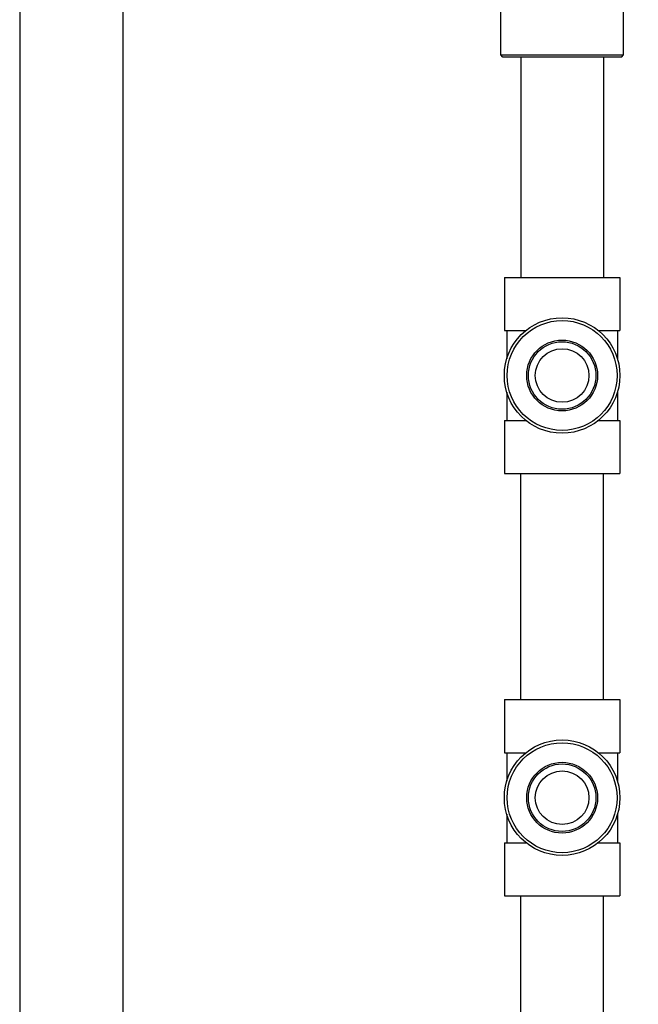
# Model space of a CAD drawing. Header units: inches. Extents: x 5 to 1128, y -85 to 748.
# Tile 81 of 256: x 147.48 to 153.78, y 233.63 to 243.67. Entities that reach past the tile are written whole.
import ezdxf

# ---------------------------------------------------------------- set-up
doc = ezdxf.new("R2010")
doc.units = ezdxf.units.IN
doc.header["$LTSCALE"] = 32
doc.header["$MEASUREMENT"] = 0
doc.layers.add('Dimension (ANSI)', color=7, linetype='Continuous', lineweight=25)
doc.layers.add('Visible (ANSI)', color=7, linetype='Continuous', lineweight=30)
doc.styles.add('Note Text (ANSI)', font='tahoma.ttf')
doc.dimstyles.new('SB Fraction-16 (ANSI)', dxfattribs={"dimscale": 32, "dimtxt": 0.125, "dimasz": 0.098425, "dimexe": 0.125, "dimexo": 0.0625, "dimgap": 0.031496, "dimtad": 0, "dimtih": 1, "dimtoh": 1, "dimdec": 4, "dimrnd": 1e-08, "dimzin": 0, "dimdsep": 46, "dimlunit": 5, "dimtxsty": 'Note Text (ANSI)', "dimcen": 0.09, "dimdle": 0.393701, "dimclrd": 256, "dimclre": 256, "dimclrt": 256, "dimadec": 0, "dimazin": 3, "dimtfac": 0.96, "dimtofl": 0, "dimtmove": 0, "dimatfit": 3, "dimfxl": 1, "dimfrac": 2, "dimtolj": 1, "dimtzin": 12, "dimlwd": -1, "dimlwe": -1, "dimarcsym": 0})

# ---------------------------------------------------------------- blocks, each defined once
blk = doc.blocks.new('*D16')
at = {"layer": 'Defpoints', "color": 0, "transparency": 16777216}
for p in [(170.307, 471.984), (79.417, 159.272), (130.37, 159.272)]:
    blk.add_point(p, dxfattribs=at)
at = {"layer": 'Dimension (ANSI)', "transparency": 16777216}
for p, q in [((168.307, 471.984), (75.417, 471.984)), ((79.417, 468.834), (79.417, 327.661)), ((79.417, 162.422), (79.417, 320.595)), ((128.37, 159.272), (75.417, 159.272))]:
    blk.add_line(p, q, dxfattribs=at)
for points in [[(78.892, 468.834), (79.942, 468.834), (79.417, 471.984)], [(78.892, 162.422), (79.942, 162.422), (79.417, 159.272)]]:
    blk.add_solid(points, dxfattribs=at)
at = {"layer": 'Dimension (ANSI)', "transparency": 16777216, "insert": (67.214, 326.653), "char_height": 4, "attachment_point": 1, "style": 'Note Text (ANSI)'}
blk.add_mtext('\\A1;312 11/16', dxfattribs=at)

msp = doc.modelspace()

# ---------------------------------------------------------------- linework, layer by layer
at = {"layer": 'Visible (ANSI)'}
for p, q in [((148.528, 256.54617), (148.528, 227.5542)), ((147.478, 254.04617), (147.478, 227.5542)), ((152.378, 243.30753), (152.378, 243.8702)), ((153.628, 243.30753), (153.628, 243.8702)), ((152.378, 243.30753), (153.628, 243.30753)), ((152.39884, 243.2867), (152.378, 243.30753)), ((153.60717, 243.2867), (153.628, 243.30753)), ((153.60717, 243.2867), (152.39884, 243.2867)), ((152.583, 243.2867), (152.583, 241.0417)), ((153.423, 243.2867), (153.423, 241.0417)), ((152.4145, 241.0417), (153.5915, 241.0417)), ((152.4145, 241.0417), (152.4145, 240.5007)), ((153.5915, 241.0417), (153.5915, 240.5007)), ((152.4145, 240.5007), (152.63469, 240.5007)), ((152.43925, 240.5007), (152.43925, 240.21057)), ((153.37131, 240.5007), (153.5915, 240.5007)), ((153.56675, 240.5007), (153.56675, 240.21057)), ((152.43925, 239.87283), (152.43925, 239.5827)), ((153.56675, 239.87283), (153.56675, 239.5827)), ((152.4145, 239.5827), (152.63469, 239.5827)), ((152.4145, 239.5827), (152.4145, 239.0417)), ((153.37131, 239.5827), (153.5915, 239.5827)), ((153.5915, 239.5827), (153.5915, 239.0417)), ((152.4145, 239.0417), (153.5915, 239.0417)), ((152.583, 236.7392), (152.583, 239.0417)), ((153.423, 236.7392), (153.423, 239.0417)), ((152.4145, 236.7392), (153.5915, 236.7392)), ((152.4145, 236.7392), (152.4145, 236.1982)), ((153.5915, 236.7392), (153.5915, 236.1982)), ((152.4145, 236.1982), (152.63469, 236.1982)), ((152.43925, 236.1982), (152.43925, 235.90807)), ((153.37131, 236.1982), (153.5915, 236.1982)), ((153.56675, 236.1982), (153.56675, 235.90807)), ((152.43925, 235.57033), (152.43925, 235.2802)), ((153.56675, 235.57033), (153.56675, 235.2802)), ((152.4145, 235.2802), (152.63469, 235.2802)), ((152.4145, 235.2802), (152.4145, 234.7392)), ((153.37131, 235.2802), (153.5915, 235.2802)), ((153.5915, 235.2802), (153.5915, 234.7392)), ((152.4145, 234.7392), (153.5915, 234.7392)), ((152.583, 232.4367), (152.583, 234.7392)), ((153.423, 232.4367), (153.423, 234.7392))]:
    msp.add_line(p, q, dxfattribs=at)
for centre, radius in [((153.003, 240.0417), 0.5885), ((153.003, 240.0417), 0.56), ((153.003, 240.0417), 0.36065), ((153.003, 240.0417), 0.34397), ((153.003, 240.0417), 0.273), ((153.003, 235.7392), 0.5885), ((153.003, 235.7392), 0.56), ((153.003, 235.7392), 0.36065), ((153.003, 235.7392), 0.34397), ((153.003, 235.7392), 0.273)]:
    msp.add_circle(centre, radius, dxfattribs=at)

# ---------------------------------------------------------------- dimensions: what is measured, and where the dimension line sits
at = {"layer": 'Dimension (ANSI)'}
dim = msp.add_linear_dim(base=(79.41701, 159.27197), p1=(170.30726, 471.98367), p2=(130.36976, 159.27197), angle=270, dimstyle='SB Fraction-16 (ANSI)', override={"dimgap": 0.031496, "dimdec": 4, "dimtol": 0, "dimlim": 0, "dimtp": 0, "dimtm": 0, "dimtdec": 2, "dimatfit": 1}, dxfattribs=at)
dim.commit()
dim.dimension.update_dxf_attribs({"geometry": '*D16', "text_midpoint": (79.41701, 324.12782), "dimtype": 160})

doc.saveas('drawing.dxf')
